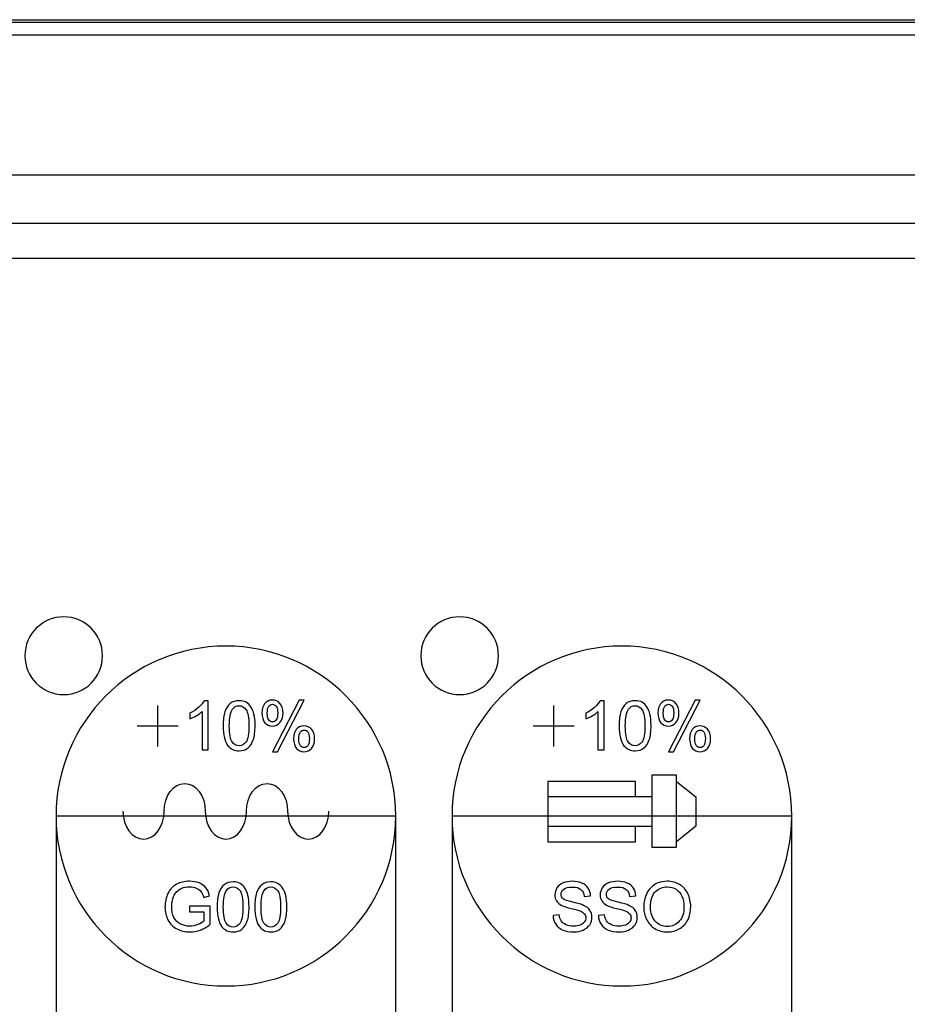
# Model space of a CAD drawing. Header units: millimetres. Extents: x 7099 to 9560, y -2357 to -1635.
# Tile 38 of 85: x 7365 to 7411, y -2000 to -1949. Entities that reach past the tile are written whole.
import ezdxf

# ---------------------------------------------------------------- set-up
doc = ezdxf.new("R2010")
doc.units = ezdxf.units.MM
doc.header["$LTSCALE"] = 3

msp = doc.modelspace()

# ---------------------------------------------------------------- linework, layer by layer
at = {"linetype": 'Continuous', "lineweight": 30}
for p, q in [((7162.732, -1949.221), (7558.732, -1949.221)), ((7550.732, -1957.221), (7363.725, -1957.221)), ((7547.018, -1959.721), (7174.446, -1959.721)), ((7545.231, -1961.508), (7176.234, -1961.508))]:
    msp.add_line(p, q, dxfattribs=at)
at = {"linetype": 'Continuous', "lineweight": 30, "flags": 128}
msp.add_lwpolyline([(7557.942, -1950.025), (7557.942, -1950.025), (7555.942, -1950.025), (7547.942, -1950.025), (7515.942, -1950.023), (7387.942, -1950.019), (7163.522, -1950.025), (7163.522, -1950.025)], dxfattribs=at)
at = {"linetype": 'Continuous', "lineweight": 30}
for points, knots in [([(7162.732, -1949.344), (7163.704, -1949.346), (7165.649, -1949.349), (7169.544, -1949.344), (7184.601, -1949.35), (7247.221, -1949.337), (7341.612, -1949.353), (7429.487, -1949.338), (7469.566, -1949.349), (7475.922, -1949.356), (7476.656, -1949.357)], [0, 0, 0, 0, 0.009291, 0.018605, 0.037219, 0.15318, 0.617023, 0.939231, 0.99298, 1, 1, 1, 1]), ([(7367.177, -1979.966), (7368.282, -1979.966), (7369.177, -1980.861), (7369.177, -1981.966), (7369.177, -1981.966), (7369.177, -1983.07), (7368.282, -1983.966), (7367.177, -1983.966), (7367.177, -1983.966), (7366.073, -1983.966), (7365.177, -1983.07), (7365.177, -1981.966), (7365.177, -1981.966), (7365.177, -1980.861), (7366.073, -1979.966), (7367.177, -1979.966)], [0, 0, 0, 0, 0.2, 0.2, 0.2, 0.2, 0.4, 0.4, 0.4, 0.4, 0.6, 0.6, 0.6, 0.6, 1, 1, 1, 1]), ([(7387.577, -1979.966), (7388.682, -1979.966), (7389.577, -1980.861), (7389.577, -1981.966), (7389.577, -1981.966), (7389.577, -1983.07), (7388.682, -1983.966), (7387.577, -1983.966), (7387.577, -1983.966), (7386.473, -1983.966), (7385.577, -1983.07), (7385.577, -1981.966), (7385.577, -1981.966), (7385.577, -1980.861), (7386.473, -1979.966), (7387.577, -1979.966)], [0, 0, 0, 0, 0.2, 0.2, 0.2, 0.2, 0.4, 0.4, 0.4, 0.4, 0.6, 0.6, 0.6, 0.6, 1, 1, 1, 1]), ([(7375.532, -1981.471), (7380.364, -1981.471), (7384.282, -1985.389), (7384.282, -1990.221), (7384.282, -1990.221), (7384.282, -1995.052), (7380.364, -1998.971), (7375.532, -1998.971), (7375.532, -1998.971), (7370.701, -1998.971), (7366.782, -1995.052), (7366.782, -1990.221), (7366.782, -1990.221), (7366.782, -1985.389), (7370.701, -1981.471), (7375.532, -1981.471)], [0, 0, 0, 0, 0.2, 0.2, 0.2, 0.2, 0.4, 0.4, 0.4, 0.4, 0.6, 0.6, 0.6, 0.6, 1, 1, 1, 1]), ([(7395.932, -1981.471), (7400.764, -1981.471), (7404.682, -1985.389), (7404.682, -1990.221), (7404.682, -1990.221), (7404.682, -1995.052), (7400.764, -1998.971), (7395.932, -1998.971), (7395.932, -1998.971), (7391.101, -1998.971), (7387.182, -1995.052), (7387.182, -1990.221), (7387.182, -1990.221), (7387.182, -1985.389), (7391.101, -1981.471), (7395.932, -1981.471)], [0, 0, 0, 0, 0.2, 0.2, 0.2, 0.2, 0.4, 0.4, 0.4, 0.4, 0.6, 0.6, 0.6, 0.6, 1, 1, 1, 1]), ([(7374.612, -1986.82), (7374.612, -1986.82), (7374.302, -1986.82), (7374.302, -1986.82), (7374.302, -1986.82), (7374.302, -1986.82), (7374.302, -1984.844), (7374.302, -1984.844), (7374.302, -1984.844), (7374.227, -1984.915), (7374.129, -1984.987), (7374.008, -1985.058), (7374.008, -1985.058), (7373.887, -1985.129), (7373.777, -1985.182), (7373.681, -1985.218), (7373.681, -1985.218), (7373.681, -1985.218), (7373.681, -1984.918), (7373.681, -1984.918), (7373.681, -1984.918), (7373.854, -1984.837), (7374.006, -1984.738), (7374.136, -1984.621), (7374.136, -1984.621), (7374.266, -1984.506), (7374.358, -1984.393), (7374.412, -1984.284), (7374.412, -1984.284), (7374.412, -1984.284), (7374.612, -1984.284), (7374.612, -1984.284), (7374.612, -1984.284), (7374.612, -1984.284), (7374.612, -1986.82), (7374.612, -1986.82)], [0, 0, 0, 0, 0.1, 0.1, 0.1, 0.1, 0.2, 0.2, 0.2, 0.2, 0.3, 0.3, 0.3, 0.3, 0.4, 0.4, 0.4, 0.4, 0.5, 0.5, 0.5, 0.5, 0.6, 0.6, 0.6, 0.6, 0.7, 0.7, 0.7, 0.7, 0.8, 0.8, 0.8, 0.8, 1, 1, 1, 1]), ([(7375.392, -1985.574), (7375.392, -1985.276), (7375.422, -1985.035), (7375.484, -1984.852), (7375.484, -1984.852), (7375.545, -1984.67), (7375.637, -1984.529), (7375.758, -1984.431), (7375.758, -1984.431), (7375.878, -1984.333), (7376.03, -1984.284), (7376.214, -1984.284), (7376.214, -1984.284), (7376.349, -1984.284), (7376.468, -1984.311), (7376.571, -1984.366), (7376.571, -1984.366), (7376.673, -1984.42), (7376.758, -1984.499), (7376.824, -1984.602), (7376.824, -1984.602), (7376.889, -1984.704), (7376.941, -1984.83), (7376.979, -1984.977), (7376.979, -1984.977), (7377.017, -1985.125), (7377.036, -1985.324), (7377.036, -1985.574), (7377.036, -1985.574), (7377.036, -1985.87), (7377.005, -1986.11), (7376.945, -1986.292), (7376.945, -1986.292), (7376.884, -1986.475), (7376.793, -1986.616), (7376.672, -1986.715), (7376.672, -1986.715), (7376.551, -1986.813), (7376.398, -1986.863), (7376.214, -1986.863), (7376.214, -1986.863), (7375.971, -1986.863), (7375.78, -1986.776), (7375.641, -1986.603), (7375.641, -1986.603), (7375.475, -1986.391), (7375.392, -1986.048), (7375.392, -1985.574)], [0, 0, 0, 0, 0.076923, 0.076923, 0.076923, 0.076923, 0.153846, 0.153846, 0.153846, 0.153846, 0.230769, 0.230769, 0.230769, 0.230769, 0.307692, 0.307692, 0.307692, 0.307692, 0.384615, 0.384615, 0.384615, 0.384615, 0.461538, 0.461538, 0.461538, 0.461538, 0.538462, 0.538462, 0.538462, 0.538462, 0.615385, 0.615385, 0.615385, 0.615385, 0.692308, 0.692308, 0.692308, 0.692308, 0.769231, 0.769231, 0.769231, 0.769231, 0.846154, 0.846154, 0.846154, 0.846154, 1, 1, 1, 1]), ([(7375.709, -1985.575), (7375.709, -1985.991), (7375.758, -1986.267), (7375.855, -1986.403), (7375.855, -1986.403), (7375.952, -1986.54), (7376.072, -1986.609), (7376.214, -1986.609), (7376.214, -1986.609), (7376.356, -1986.609), (7376.476, -1986.54), (7376.573, -1986.403), (7376.573, -1986.403), (7376.67, -1986.265), (7376.718, -1985.99), (7376.718, -1985.575), (7376.718, -1985.575), (7376.718, -1985.159), (7376.67, -1984.883), (7376.573, -1984.747), (7376.573, -1984.747), (7376.477, -1984.61), (7376.356, -1984.541), (7376.21, -1984.541), (7376.21, -1984.541), (7376.068, -1984.541), (7375.954, -1984.602), (7375.869, -1984.723), (7375.869, -1984.723), (7375.762, -1984.876), (7375.709, -1985.161), (7375.709, -1985.575)], [0, 0, 0, 0, 0.111111, 0.111111, 0.111111, 0.111111, 0.222222, 0.222222, 0.222222, 0.222222, 0.333333, 0.333333, 0.333333, 0.333333, 0.444444, 0.444444, 0.444444, 0.444444, 0.555556, 0.555556, 0.555556, 0.555556, 0.666667, 0.666667, 0.666667, 0.666667, 0.777778, 0.777778, 0.777778, 0.777778, 1, 1, 1, 1]), ([(7377.392, -1984.901), (7377.392, -1984.721), (7377.437, -1984.567), (7377.529, -1984.442), (7377.529, -1984.442), (7377.62, -1984.315), (7377.751, -1984.252), (7377.924, -1984.252), (7377.924, -1984.252), (7378.083, -1984.252), (7378.215, -1984.309), (7378.319, -1984.422), (7378.319, -1984.422), (7378.423, -1984.534), (7378.475, -1984.701), (7378.475, -1984.92), (7378.475, -1984.92), (7378.475, -1985.133), (7378.422, -1985.298), (7378.317, -1985.413), (7378.317, -1985.413), (7378.212, -1985.528), (7378.082, -1985.586), (7377.928, -1985.586), (7377.928, -1985.586), (7377.774, -1985.586), (7377.647, -1985.529), (7377.545, -1985.415), (7377.545, -1985.415), (7377.443, -1985.302), (7377.392, -1985.13), (7377.392, -1984.901)], [0, 0, 0, 0, 0.111111, 0.111111, 0.111111, 0.111111, 0.222222, 0.222222, 0.222222, 0.222222, 0.333333, 0.333333, 0.333333, 0.333333, 0.444444, 0.444444, 0.444444, 0.444444, 0.555556, 0.555556, 0.555556, 0.555556, 0.666667, 0.666667, 0.666667, 0.666667, 0.777778, 0.777778, 0.777778, 0.777778, 1, 1, 1, 1]), ([(7377.933, -1984.467), (7377.856, -1984.467), (7377.792, -1984.5), (7377.741, -1984.567), (7377.741, -1984.567), (7377.69, -1984.633), (7377.664, -1984.755), (7377.664, -1984.932), (7377.664, -1984.932), (7377.664, -1985.093), (7377.69, -1985.206), (7377.741, -1985.272), (7377.741, -1985.272), (7377.793, -1985.338), (7377.857, -1985.37), (7377.933, -1985.37), (7377.933, -1985.37), (7378.011, -1985.37), (7378.076, -1985.338), (7378.127, -1985.271), (7378.127, -1985.271), (7378.178, -1985.205), (7378.204, -1985.084), (7378.204, -1984.908), (7378.204, -1984.908), (7378.204, -1984.745), (7378.178, -1984.631), (7378.126, -1984.566), (7378.126, -1984.566), (7378.074, -1984.5), (7378.01, -1984.467), (7377.933, -1984.467)], [0, 0, 0, 0, 0.111111, 0.111111, 0.111111, 0.111111, 0.222222, 0.222222, 0.222222, 0.222222, 0.333333, 0.333333, 0.333333, 0.333333, 0.444444, 0.444444, 0.444444, 0.444444, 0.555556, 0.555556, 0.555556, 0.555556, 0.666667, 0.666667, 0.666667, 0.666667, 0.777778, 0.777778, 0.777778, 0.777778, 1, 1, 1, 1]), ([(7377.935, -1986.912), (7377.935, -1986.912), (7379.312, -1984.252), (7379.312, -1984.252), (7379.312, -1984.252), (7379.312, -1984.252), (7379.565, -1984.252), (7379.565, -1984.252), (7379.565, -1984.252), (7379.565, -1984.252), (7378.191, -1986.912), (7378.191, -1986.912), (7378.191, -1986.912), (7378.191, -1986.912), (7377.935, -1986.912), (7377.935, -1986.912)], [0, 0, 0, 0, 0.2, 0.2, 0.2, 0.2, 0.4, 0.4, 0.4, 0.4, 0.6, 0.6, 0.6, 0.6, 1, 1, 1, 1]), ([(7395.012, -1986.82), (7395.012, -1986.82), (7394.702, -1986.82), (7394.702, -1986.82), (7394.702, -1986.82), (7394.702, -1986.82), (7394.702, -1984.844), (7394.702, -1984.844), (7394.702, -1984.844), (7394.627, -1984.915), (7394.529, -1984.987), (7394.408, -1985.058), (7394.408, -1985.058), (7394.287, -1985.129), (7394.177, -1985.182), (7394.081, -1985.218), (7394.081, -1985.218), (7394.081, -1985.218), (7394.081, -1984.918), (7394.081, -1984.918), (7394.081, -1984.918), (7394.254, -1984.837), (7394.406, -1984.738), (7394.536, -1984.621), (7394.536, -1984.621), (7394.666, -1984.506), (7394.758, -1984.393), (7394.812, -1984.284), (7394.812, -1984.284), (7394.812, -1984.284), (7395.012, -1984.284), (7395.012, -1984.284), (7395.012, -1984.284), (7395.012, -1984.284), (7395.012, -1986.82), (7395.012, -1986.82)], [0, 0, 0, 0, 0.1, 0.1, 0.1, 0.1, 0.2, 0.2, 0.2, 0.2, 0.3, 0.3, 0.3, 0.3, 0.4, 0.4, 0.4, 0.4, 0.5, 0.5, 0.5, 0.5, 0.6, 0.6, 0.6, 0.6, 0.7, 0.7, 0.7, 0.7, 0.8, 0.8, 0.8, 0.8, 1, 1, 1, 1]), ([(7395.792, -1985.574), (7395.792, -1985.276), (7395.822, -1985.035), (7395.884, -1984.852), (7395.884, -1984.852), (7395.945, -1984.67), (7396.037, -1984.529), (7396.158, -1984.431), (7396.158, -1984.431), (7396.278, -1984.333), (7396.43, -1984.284), (7396.614, -1984.284), (7396.614, -1984.284), (7396.749, -1984.284), (7396.868, -1984.311), (7396.971, -1984.366), (7396.971, -1984.366), (7397.073, -1984.42), (7397.158, -1984.499), (7397.224, -1984.602), (7397.224, -1984.602), (7397.289, -1984.704), (7397.341, -1984.83), (7397.379, -1984.977), (7397.379, -1984.977), (7397.417, -1985.125), (7397.436, -1985.324), (7397.436, -1985.574), (7397.436, -1985.574), (7397.436, -1985.87), (7397.405, -1986.11), (7397.345, -1986.292), (7397.345, -1986.292), (7397.284, -1986.475), (7397.193, -1986.616), (7397.072, -1986.715), (7397.072, -1986.715), (7396.951, -1986.813), (7396.798, -1986.863), (7396.614, -1986.863), (7396.614, -1986.863), (7396.371, -1986.863), (7396.18, -1986.776), (7396.041, -1986.603), (7396.041, -1986.603), (7395.875, -1986.391), (7395.792, -1986.048), (7395.792, -1985.574)], [0, 0, 0, 0, 0.076923, 0.076923, 0.076923, 0.076923, 0.153846, 0.153846, 0.153846, 0.153846, 0.230769, 0.230769, 0.230769, 0.230769, 0.307692, 0.307692, 0.307692, 0.307692, 0.384615, 0.384615, 0.384615, 0.384615, 0.461538, 0.461538, 0.461538, 0.461538, 0.538462, 0.538462, 0.538462, 0.538462, 0.615385, 0.615385, 0.615385, 0.615385, 0.692308, 0.692308, 0.692308, 0.692308, 0.769231, 0.769231, 0.769231, 0.769231, 0.846154, 0.846154, 0.846154, 0.846154, 1, 1, 1, 1]), ([(7396.109, -1985.575), (7396.109, -1985.991), (7396.158, -1986.267), (7396.255, -1986.403), (7396.255, -1986.403), (7396.352, -1986.54), (7396.472, -1986.609), (7396.614, -1986.609), (7396.614, -1986.609), (7396.756, -1986.609), (7396.876, -1986.54), (7396.973, -1986.403), (7396.973, -1986.403), (7397.07, -1986.265), (7397.118, -1985.99), (7397.118, -1985.575), (7397.118, -1985.575), (7397.118, -1985.159), (7397.07, -1984.883), (7396.973, -1984.747), (7396.973, -1984.747), (7396.877, -1984.61), (7396.756, -1984.541), (7396.61, -1984.541), (7396.61, -1984.541), (7396.468, -1984.541), (7396.354, -1984.602), (7396.269, -1984.723), (7396.269, -1984.723), (7396.162, -1984.876), (7396.109, -1985.161), (7396.109, -1985.575)], [0, 0, 0, 0, 0.111111, 0.111111, 0.111111, 0.111111, 0.222222, 0.222222, 0.222222, 0.222222, 0.333333, 0.333333, 0.333333, 0.333333, 0.444444, 0.444444, 0.444444, 0.444444, 0.555556, 0.555556, 0.555556, 0.555556, 0.666667, 0.666667, 0.666667, 0.666667, 0.777778, 0.777778, 0.777778, 0.777778, 1, 1, 1, 1]), ([(7397.792, -1984.901), (7397.792, -1984.721), (7397.837, -1984.567), (7397.929, -1984.442), (7397.929, -1984.442), (7398.02, -1984.315), (7398.151, -1984.252), (7398.324, -1984.252), (7398.324, -1984.252), (7398.483, -1984.252), (7398.615, -1984.309), (7398.719, -1984.422), (7398.719, -1984.422), (7398.823, -1984.534), (7398.875, -1984.701), (7398.875, -1984.92), (7398.875, -1984.92), (7398.875, -1985.133), (7398.822, -1985.298), (7398.717, -1985.413), (7398.717, -1985.413), (7398.612, -1985.528), (7398.482, -1985.586), (7398.328, -1985.586), (7398.328, -1985.586), (7398.174, -1985.586), (7398.047, -1985.529), (7397.945, -1985.415), (7397.945, -1985.415), (7397.843, -1985.302), (7397.792, -1985.13), (7397.792, -1984.901)], [0, 0, 0, 0, 0.111111, 0.111111, 0.111111, 0.111111, 0.222222, 0.222222, 0.222222, 0.222222, 0.333333, 0.333333, 0.333333, 0.333333, 0.444444, 0.444444, 0.444444, 0.444444, 0.555556, 0.555556, 0.555556, 0.555556, 0.666667, 0.666667, 0.666667, 0.666667, 0.777778, 0.777778, 0.777778, 0.777778, 1, 1, 1, 1]), ([(7398.333, -1984.467), (7398.256, -1984.467), (7398.192, -1984.5), (7398.141, -1984.567), (7398.141, -1984.567), (7398.09, -1984.633), (7398.064, -1984.755), (7398.064, -1984.932), (7398.064, -1984.932), (7398.064, -1985.093), (7398.09, -1985.206), (7398.141, -1985.272), (7398.141, -1985.272), (7398.193, -1985.338), (7398.257, -1985.37), (7398.333, -1985.37), (7398.333, -1985.37), (7398.411, -1985.37), (7398.476, -1985.338), (7398.527, -1985.271), (7398.527, -1985.271), (7398.578, -1985.205), (7398.604, -1985.084), (7398.604, -1984.908), (7398.604, -1984.908), (7398.604, -1984.745), (7398.578, -1984.631), (7398.526, -1984.566), (7398.526, -1984.566), (7398.474, -1984.5), (7398.41, -1984.467), (7398.333, -1984.467)], [0, 0, 0, 0, 0.111111, 0.111111, 0.111111, 0.111111, 0.222222, 0.222222, 0.222222, 0.222222, 0.333333, 0.333333, 0.333333, 0.333333, 0.444444, 0.444444, 0.444444, 0.444444, 0.555556, 0.555556, 0.555556, 0.555556, 0.666667, 0.666667, 0.666667, 0.666667, 0.777778, 0.777778, 0.777778, 0.777778, 1, 1, 1, 1]), ([(7398.335, -1986.912), (7398.335, -1986.912), (7399.712, -1984.252), (7399.712, -1984.252), (7399.712, -1984.252), (7399.712, -1984.252), (7399.965, -1984.252), (7399.965, -1984.252), (7399.965, -1984.252), (7399.965, -1984.252), (7398.591, -1986.912), (7398.591, -1986.912), (7398.591, -1986.912), (7398.591, -1986.912), (7398.335, -1986.912), (7398.335, -1986.912)], [0, 0, 0, 0, 0.2, 0.2, 0.2, 0.2, 0.4, 0.4, 0.4, 0.4, 0.6, 0.6, 0.6, 0.6, 1, 1, 1, 1]), ([(7379.022, -1986.227), (7379.022, -1986.046), (7379.067, -1985.893), (7379.158, -1985.767), (7379.158, -1985.767), (7379.249, -1985.642), (7379.381, -1985.579), (7379.555, -1985.579), (7379.555, -1985.579), (7379.713, -1985.579), (7379.845, -1985.635), (7379.949, -1985.748), (7379.949, -1985.748), (7380.053, -1985.861), (7380.105, -1986.027), (7380.105, -1986.246), (7380.105, -1986.246), (7380.105, -1986.459), (7380.053, -1986.624), (7379.947, -1986.739), (7379.947, -1986.739), (7379.842, -1986.854), (7379.712, -1986.912), (7379.556, -1986.912), (7379.556, -1986.912), (7379.404, -1986.912), (7379.277, -1986.855), (7379.175, -1986.741), (7379.175, -1986.741), (7379.073, -1986.627), (7379.022, -1986.455), (7379.022, -1986.227)], [0, 0, 0, 0, 0.111111, 0.111111, 0.111111, 0.111111, 0.222222, 0.222222, 0.222222, 0.222222, 0.333333, 0.333333, 0.333333, 0.333333, 0.444444, 0.444444, 0.444444, 0.444444, 0.555556, 0.555556, 0.555556, 0.555556, 0.666667, 0.666667, 0.666667, 0.666667, 0.777778, 0.777778, 0.777778, 0.777778, 1, 1, 1, 1]), ([(7399.422, -1986.227), (7399.422, -1986.046), (7399.467, -1985.893), (7399.558, -1985.767), (7399.558, -1985.767), (7399.649, -1985.642), (7399.781, -1985.579), (7399.955, -1985.579), (7399.955, -1985.579), (7400.113, -1985.579), (7400.245, -1985.635), (7400.349, -1985.748), (7400.349, -1985.748), (7400.453, -1985.861), (7400.505, -1986.027), (7400.505, -1986.246), (7400.505, -1986.246), (7400.505, -1986.459), (7400.453, -1986.624), (7400.347, -1986.739), (7400.347, -1986.739), (7400.242, -1986.854), (7400.112, -1986.912), (7399.956, -1986.912), (7399.956, -1986.912), (7399.804, -1986.912), (7399.677, -1986.855), (7399.575, -1986.741), (7399.575, -1986.741), (7399.473, -1986.627), (7399.422, -1986.455), (7399.422, -1986.227)], [0, 0, 0, 0, 0.111111, 0.111111, 0.111111, 0.111111, 0.222222, 0.222222, 0.222222, 0.222222, 0.333333, 0.333333, 0.333333, 0.333333, 0.444444, 0.444444, 0.444444, 0.444444, 0.555556, 0.555556, 0.555556, 0.555556, 0.666667, 0.666667, 0.666667, 0.666667, 0.777778, 0.777778, 0.777778, 0.777778, 1, 1, 1, 1]), ([(7379.563, -1985.794), (7379.485, -1985.794), (7379.421, -1985.827), (7379.37, -1985.893), (7379.37, -1985.893), (7379.319, -1985.96), (7379.294, -1986.081), (7379.294, -1986.258), (7379.294, -1986.258), (7379.294, -1986.418), (7379.319, -1986.531), (7379.371, -1986.598), (7379.371, -1986.598), (7379.422, -1986.664), (7379.486, -1986.697), (7379.562, -1986.697), (7379.562, -1986.697), (7379.641, -1986.697), (7379.706, -1986.664), (7379.757, -1986.598), (7379.757, -1986.598), (7379.808, -1986.531), (7379.833, -1986.41), (7379.833, -1986.234), (7379.833, -1986.234), (7379.833, -1986.072), (7379.807, -1985.958), (7379.756, -1985.893), (7379.756, -1985.893), (7379.705, -1985.827), (7379.64, -1985.794), (7379.563, -1985.794)], [0, 0, 0, 0, 0.111111, 0.111111, 0.111111, 0.111111, 0.222222, 0.222222, 0.222222, 0.222222, 0.333333, 0.333333, 0.333333, 0.333333, 0.444444, 0.444444, 0.444444, 0.444444, 0.555556, 0.555556, 0.555556, 0.555556, 0.666667, 0.666667, 0.666667, 0.666667, 0.777778, 0.777778, 0.777778, 0.777778, 1, 1, 1, 1]), ([(7399.963, -1985.794), (7399.885, -1985.794), (7399.821, -1985.827), (7399.77, -1985.893), (7399.77, -1985.893), (7399.719, -1985.96), (7399.694, -1986.081), (7399.694, -1986.258), (7399.694, -1986.258), (7399.694, -1986.418), (7399.719, -1986.531), (7399.771, -1986.598), (7399.771, -1986.598), (7399.822, -1986.664), (7399.886, -1986.697), (7399.962, -1986.697), (7399.962, -1986.697), (7400.041, -1986.697), (7400.106, -1986.664), (7400.157, -1986.598), (7400.157, -1986.598), (7400.208, -1986.531), (7400.233, -1986.41), (7400.233, -1986.234), (7400.233, -1986.234), (7400.233, -1986.072), (7400.207, -1985.958), (7400.156, -1985.893), (7400.156, -1985.893), (7400.105, -1985.827), (7400.04, -1985.794), (7399.963, -1985.794)], [0, 0, 0, 0, 0.111111, 0.111111, 0.111111, 0.111111, 0.222222, 0.222222, 0.222222, 0.222222, 0.333333, 0.333333, 0.333333, 0.333333, 0.444444, 0.444444, 0.444444, 0.444444, 0.555556, 0.555556, 0.555556, 0.555556, 0.666667, 0.666667, 0.666667, 0.666667, 0.777778, 0.777778, 0.777778, 0.777778, 1, 1, 1, 1]), ([(7397.476, -1988.12), (7397.476, -1988.12), (7398.75, -1988.12), (7398.75, -1988.12), (7398.75, -1988.12), (7398.75, -1988.12), (7398.75, -1988.441), (7398.75, -1988.441), (7398.75, -1988.441), (7398.75, -1988.441), (7398.75, -1991.553), (7398.75, -1991.553), (7398.75, -1991.553), (7398.75, -1991.553), (7398.75, -1991.832), (7398.75, -1991.832), (7398.75, -1991.832), (7398.75, -1991.832), (7397.476, -1991.832), (7397.476, -1991.832), (7397.476, -1991.832), (7397.476, -1991.832), (7397.476, -1988.12), (7397.476, -1988.12)], [0, 0, 0, 0, 0.142857, 0.142857, 0.142857, 0.142857, 0.285714, 0.285714, 0.285714, 0.285714, 0.428571, 0.428571, 0.428571, 0.428571, 0.571429, 0.571429, 0.571429, 0.571429, 0.714286, 0.714286, 0.714286, 0.714286, 1, 1, 1, 1]), ([(7372.35, -1989.976), (7372.35, -1989.185), (7372.825, -1988.544), (7373.411, -1988.544), (7373.411, -1988.544), (7373.997, -1988.544), (7374.472, -1989.185), (7374.472, -1989.976)], [0, 0, 0, 0, 0.333333, 0.333333, 0.333333, 0.333333, 1, 1, 1, 1]), ([(7376.593, -1989.976), (7376.593, -1989.185), (7377.068, -1988.544), (7377.653, -1988.544), (7377.653, -1988.544), (7378.239, -1988.544), (7378.714, -1989.185), (7378.714, -1989.976)], [0, 0, 0, 0, 0.333333, 0.333333, 0.333333, 0.333333, 1, 1, 1, 1]), ([(7396.633, -1989.236), (7396.633, -1989.236), (7396.633, -1988.441), (7396.633, -1988.441), (7396.633, -1988.441), (7396.633, -1988.441), (7392.118, -1988.441), (7392.118, -1988.441), (7392.118, -1988.441), (7392.118, -1988.441), (7392.118, -1991.553), (7392.118, -1991.553), (7392.118, -1991.553), (7392.118, -1991.553), (7396.633, -1991.553), (7396.633, -1991.553), (7396.633, -1991.553), (7396.633, -1991.553), (7396.633, -1990.739), (7396.633, -1990.739)], [0, 0, 0, 0, 0.166667, 0.166667, 0.166667, 0.166667, 0.333333, 0.333333, 0.333333, 0.333333, 0.5, 0.5, 0.5, 0.5, 0.666667, 0.666667, 0.666667, 0.666667, 1, 1, 1, 1]), ([(7398.75, -1988.441), (7398.75, -1988.441), (7399.747, -1989.236), (7399.747, -1989.236), (7399.747, -1989.236), (7399.747, -1989.236), (7399.745, -1990.74), (7399.745, -1990.74), (7399.745, -1990.74), (7399.745, -1990.74), (7398.75, -1991.553), (7398.75, -1991.553)], [0, 0, 0, 0, 0.25, 0.25, 0.25, 0.25, 0.5, 0.5, 0.5, 0.5, 1, 1, 1, 1]), ([(7397.476, -1989.236), (7397.476, -1989.236), (7392.118, -1989.236), (7392.118, -1989.236), (7392.118, -1989.236), (7392.118, -1989.236), (7392.118, -1990.74), (7392.118, -1990.74), (7392.118, -1990.74), (7392.118, -1990.74), (7397.476, -1990.739), (7397.476, -1990.739)], [0, 0, 0, 0, 0.25, 0.25, 0.25, 0.25, 0.5, 0.5, 0.5, 0.5, 1, 1, 1, 1]), ([(7366.782, -1990.221), (7366.782, -1990.221), (7384.282, -1990.221), (7384.282, -1990.221), (7384.282, -1990.221), (7384.282, -1990.221), (7384.282, -2010.541), (7384.282, -2010.541), (7384.282, -2010.541), (7384.282, -2010.541), (7366.782, -2010.541), (7366.782, -2010.541), (7366.782, -2010.541), (7366.782, -2010.541), (7366.782, -1990.221), (7366.782, -1990.221)], [0, 0, 0, 0, 0.2, 0.2, 0.2, 0.2, 0.4, 0.4, 0.4, 0.4, 0.6, 0.6, 0.6, 0.6, 1, 1, 1, 1]), ([(7370.229, -1989.976), (7370.229, -1990.766), (7370.704, -1991.408), (7371.29, -1991.408), (7371.29, -1991.408), (7371.875, -1991.408), (7372.35, -1990.766), (7372.35, -1989.976)], [0, 0, 0, 0, 0.333333, 0.333333, 0.333333, 0.333333, 1, 1, 1, 1]), ([(7374.472, -1989.976), (7374.472, -1990.766), (7374.946, -1991.408), (7375.532, -1991.408), (7375.532, -1991.408), (7376.118, -1991.408), (7376.593, -1990.766), (7376.593, -1989.976)], [0, 0, 0, 0, 0.333333, 0.333333, 0.333333, 0.333333, 1, 1, 1, 1]), ([(7378.714, -1989.976), (7378.714, -1990.766), (7379.189, -1991.408), (7379.775, -1991.408), (7379.775, -1991.408), (7380.36, -1991.408), (7380.835, -1990.766), (7380.835, -1989.976)], [0, 0, 0, 0, 0.333333, 0.333333, 0.333333, 0.333333, 1, 1, 1, 1]), ([(7387.182, -1990.221), (7387.182, -1990.221), (7404.682, -1990.221), (7404.682, -1990.221), (7404.682, -1990.221), (7404.682, -1990.221), (7404.682, -2010.541), (7404.682, -2010.541), (7404.682, -2010.541), (7404.682, -2010.541), (7387.182, -2010.541), (7387.182, -2010.541), (7387.182, -2010.541), (7387.182, -2010.541), (7387.182, -1990.221), (7387.182, -1990.221)], [0, 0, 0, 0, 0.2, 0.2, 0.2, 0.2, 0.4, 0.4, 0.4, 0.4, 0.6, 0.6, 0.6, 0.6, 1, 1, 1, 1]), ([(7373.661, -1995.156), (7373.661, -1995.156), (7373.661, -1994.859), (7373.661, -1994.859), (7373.661, -1994.859), (7373.661, -1994.859), (7374.73, -1994.859), (7374.73, -1994.859), (7374.73, -1994.859), (7374.73, -1994.859), (7374.73, -1995.795), (7374.73, -1995.795), (7374.73, -1995.795), (7374.566, -1995.926), (7374.397, -1996.025), (7374.222, -1996.091), (7374.222, -1996.091), (7374.048, -1996.156), (7373.868, -1996.189), (7373.685, -1996.189), (7373.685, -1996.189), (7373.437, -1996.189), (7373.211, -1996.136), (7373.009, -1996.03), (7373.009, -1996.03), (7372.806, -1995.924), (7372.653, -1995.77), (7372.55, -1995.57), (7372.55, -1995.57), (7372.447, -1995.369), (7372.395, -1995.144), (7372.395, -1994.896), (7372.395, -1994.896), (7372.395, -1994.651), (7372.446, -1994.421), (7372.549, -1994.208), (7372.549, -1994.208), (7372.652, -1993.995), (7372.799, -1993.837), (7372.992, -1993.734), (7372.992, -1993.734), (7373.185, -1993.631), (7373.407, -1993.579), (7373.659, -1993.579), (7373.659, -1993.579), (7373.841, -1993.579), (7374.006, -1993.608), (7374.154, -1993.668), (7374.154, -1993.668), (7374.302, -1993.727), (7374.417, -1993.809), (7374.501, -1993.915), (7374.501, -1993.915), (7374.585, -1994.02), (7374.648, -1994.159), (7374.692, -1994.328), (7374.692, -1994.328), (7374.692, -1994.328), (7374.39, -1994.411), (7374.39, -1994.411), (7374.39, -1994.411), (7374.352, -1994.283), (7374.305, -1994.181), (7374.249, -1994.107), (7374.249, -1994.107), (7374.193, -1994.034), (7374.113, -1993.975), (7374.008, -1993.931), (7374.008, -1993.931), (7373.904, -1993.887), (7373.788, -1993.865), (7373.661, -1993.865), (7373.661, -1993.865), (7373.508, -1993.865), (7373.377, -1993.888), (7373.265, -1993.934), (7373.265, -1993.934), (7373.154, -1993.981), (7373.064, -1994.042), (7372.996, -1994.119), (7372.996, -1994.119), (7372.928, -1994.194), (7372.875, -1994.278), (7372.837, -1994.368), (7372.837, -1994.368), (7372.773, -1994.525), (7372.741, -1994.695), (7372.741, -1994.878), (7372.741, -1994.878), (7372.741, -1995.103), (7372.779, -1995.292), (7372.856, -1995.444), (7372.856, -1995.444), (7372.934, -1995.596), (7373.047, -1995.709), (7373.194, -1995.782), (7373.194, -1995.782), (7373.343, -1995.856), (7373.5, -1995.893), (7373.666, -1995.893), (7373.666, -1995.893), (7373.811, -1995.893), (7373.952, -1995.865), (7374.089, -1995.809), (7374.089, -1995.809), (7374.227, -1995.752), (7374.331, -1995.693), (7374.402, -1995.629), (7374.402, -1995.629), (7374.402, -1995.629), (7374.402, -1995.156), (7374.402, -1995.156), (7374.402, -1995.156), (7374.402, -1995.156), (7373.661, -1995.156), (7373.661, -1995.156)], [0, 0, 0, 0, 0.033333, 0.033333, 0.033333, 0.033333, 0.066667, 0.066667, 0.066667, 0.066667, 0.1, 0.1, 0.1, 0.1, 0.133333, 0.133333, 0.133333, 0.133333, 0.166667, 0.166667, 0.166667, 0.166667, 0.2, 0.2, 0.2, 0.2, 0.233333, 0.233333, 0.233333, 0.233333, 0.266667, 0.266667, 0.266667, 0.266667, 0.3, 0.3, 0.3, 0.3, 0.333333, 0.333333, 0.333333, 0.333333, 0.366667, 0.366667, 0.366667, 0.366667, 0.4, 0.4, 0.4, 0.4, 0.433333, 0.433333, 0.433333, 0.433333, 0.466667, 0.466667, 0.466667, 0.466667, 0.5, 0.5, 0.5, 0.5, 0.533333, 0.533333, 0.533333, 0.533333, 0.566667, 0.566667, 0.566667, 0.566667, 0.6, 0.6, 0.6, 0.6, 0.633333, 0.633333, 0.633333, 0.633333, 0.666667, 0.666667, 0.666667, 0.666667, 0.7, 0.7, 0.7, 0.7, 0.733333, 0.733333, 0.733333, 0.733333, 0.766667, 0.766667, 0.766667, 0.766667, 0.8, 0.8, 0.8, 0.8, 0.833333, 0.833333, 0.833333, 0.833333, 0.866667, 0.866667, 0.866667, 0.866667, 0.9, 0.9, 0.9, 0.9, 0.933333, 0.933333, 0.933333, 0.933333, 1, 1, 1, 1]), ([(7375.082, -1994.9), (7375.082, -1994.602), (7375.112, -1994.361), (7375.174, -1994.179), (7375.174, -1994.179), (7375.235, -1993.996), (7375.326, -1993.856), (7375.448, -1993.758), (7375.448, -1993.758), (7375.568, -1993.659), (7375.72, -1993.611), (7375.904, -1993.611), (7375.904, -1993.611), (7376.039, -1993.611), (7376.158, -1993.638), (7376.261, -1993.692), (7376.261, -1993.692), (7376.363, -1993.747), (7376.448, -1993.826), (7376.513, -1993.929), (7376.513, -1993.929), (7376.579, -1994.031), (7376.631, -1994.156), (7376.669, -1994.304), (7376.669, -1994.304), (7376.707, -1994.451), (7376.726, -1994.651), (7376.726, -1994.9), (7376.726, -1994.9), (7376.726, -1995.197), (7376.695, -1995.437), (7376.635, -1995.619), (7376.635, -1995.619), (7376.574, -1995.802), (7376.483, -1995.942), (7376.362, -1996.041), (7376.362, -1996.041), (7376.241, -1996.14), (7376.088, -1996.189), (7375.904, -1996.189), (7375.904, -1996.189), (7375.661, -1996.189), (7375.47, -1996.103), (7375.331, -1995.929), (7375.331, -1995.929), (7375.165, -1995.718), (7375.082, -1995.375), (7375.082, -1994.9)], [0, 0, 0, 0, 0.076923, 0.076923, 0.076923, 0.076923, 0.153846, 0.153846, 0.153846, 0.153846, 0.230769, 0.230769, 0.230769, 0.230769, 0.307692, 0.307692, 0.307692, 0.307692, 0.384615, 0.384615, 0.384615, 0.384615, 0.461538, 0.461538, 0.461538, 0.461538, 0.538462, 0.538462, 0.538462, 0.538462, 0.615385, 0.615385, 0.615385, 0.615385, 0.692308, 0.692308, 0.692308, 0.692308, 0.769231, 0.769231, 0.769231, 0.769231, 0.846154, 0.846154, 0.846154, 0.846154, 1, 1, 1, 1]), ([(7377.026, -1994.9), (7377.026, -1994.602), (7377.056, -1994.361), (7377.117, -1994.179), (7377.117, -1994.179), (7377.179, -1993.996), (7377.27, -1993.856), (7377.391, -1993.758), (7377.391, -1993.758), (7377.512, -1993.659), (7377.664, -1993.611), (7377.848, -1993.611), (7377.848, -1993.611), (7377.983, -1993.611), (7378.102, -1993.638), (7378.204, -1993.692), (7378.204, -1993.692), (7378.307, -1993.747), (7378.391, -1993.826), (7378.457, -1993.929), (7378.457, -1993.929), (7378.523, -1994.031), (7378.575, -1994.156), (7378.612, -1994.304), (7378.612, -1994.304), (7378.651, -1994.451), (7378.67, -1994.651), (7378.67, -1994.9), (7378.67, -1994.9), (7378.67, -1995.197), (7378.639, -1995.437), (7378.578, -1995.619), (7378.578, -1995.619), (7378.518, -1995.802), (7378.427, -1995.942), (7378.306, -1996.041), (7378.306, -1996.041), (7378.185, -1996.14), (7378.032, -1996.189), (7377.848, -1996.189), (7377.848, -1996.189), (7377.605, -1996.189), (7377.414, -1996.103), (7377.275, -1995.929), (7377.275, -1995.929), (7377.109, -1995.718), (7377.026, -1995.375), (7377.026, -1994.9)], [0, 0, 0, 0, 0.076923, 0.076923, 0.076923, 0.076923, 0.153846, 0.153846, 0.153846, 0.153846, 0.230769, 0.230769, 0.230769, 0.230769, 0.307692, 0.307692, 0.307692, 0.307692, 0.384615, 0.384615, 0.384615, 0.384615, 0.461538, 0.461538, 0.461538, 0.461538, 0.538462, 0.538462, 0.538462, 0.538462, 0.615385, 0.615385, 0.615385, 0.615385, 0.692308, 0.692308, 0.692308, 0.692308, 0.769231, 0.769231, 0.769231, 0.769231, 0.846154, 0.846154, 0.846154, 0.846154, 1, 1, 1, 1]), ([(7392.386, -1995.336), (7392.386, -1995.336), (7392.7, -1995.307), (7392.7, -1995.307), (7392.7, -1995.307), (7392.714, -1995.434), (7392.749, -1995.538), (7392.804, -1995.62), (7392.804, -1995.62), (7392.858, -1995.701), (7392.943, -1995.767), (7393.058, -1995.818), (7393.058, -1995.818), (7393.172, -1995.868), (7393.302, -1995.893), (7393.445, -1995.893), (7393.445, -1995.893), (7393.573, -1995.893), (7393.685, -1995.874), (7393.783, -1995.836), (7393.783, -1995.836), (7393.88, -1995.798), (7393.953, -1995.745), (7394, -1995.679), (7394, -1995.679), (7394.048, -1995.613), (7394.072, -1995.54), (7394.072, -1995.463), (7394.072, -1995.463), (7394.072, -1995.384), (7394.049, -1995.315), (7394.003, -1995.256), (7394.003, -1995.256), (7393.957, -1995.197), (7393.881, -1995.147), (7393.776, -1995.107), (7393.776, -1995.107), (7393.708, -1995.081), (7393.558, -1995.04), (7393.326, -1994.984), (7393.326, -1994.984), (7393.094, -1994.928), (7392.931, -1994.876), (7392.838, -1994.826), (7392.838, -1994.826), (7392.718, -1994.763), (7392.628, -1994.684), (7392.57, -1994.591), (7392.57, -1994.591), (7392.51, -1994.497), (7392.481, -1994.392), (7392.481, -1994.276), (7392.481, -1994.276), (7392.481, -1994.148), (7392.517, -1994.029), (7392.59, -1993.918), (7392.59, -1993.918), (7392.662, -1993.807), (7392.767, -1993.723), (7392.907, -1993.665), (7392.907, -1993.665), (7393.045, -1993.608), (7393.2, -1993.579), (7393.37, -1993.579), (7393.37, -1993.579), (7393.557, -1993.579), (7393.722, -1993.609), (7393.865, -1993.669), (7393.865, -1993.669), (7394.008, -1993.729), (7394.118, -1993.818), (7394.195, -1993.936), (7394.195, -1993.936), (7394.272, -1994.053), (7394.313, -1994.186), (7394.319, -1994.334), (7394.319, -1994.334), (7394.319, -1994.334), (7393.998, -1994.358), (7393.998, -1994.358), (7393.998, -1994.358), (7393.981, -1994.199), (7393.923, -1994.079), (7393.823, -1993.997), (7393.823, -1993.997), (7393.724, -1993.916), (7393.577, -1993.875), (7393.383, -1993.875), (7393.383, -1993.875), (7393.181, -1993.875), (7393.033, -1993.912), (7392.941, -1993.986), (7392.941, -1993.986), (7392.848, -1994.06), (7392.802, -1994.15), (7392.802, -1994.254), (7392.802, -1994.254), (7392.802, -1994.345), (7392.835, -1994.42), (7392.9, -1994.478), (7392.9, -1994.478), (7392.965, -1994.537), (7393.132, -1994.597), (7393.404, -1994.658), (7393.404, -1994.658), (7393.676, -1994.72), (7393.862, -1994.773), (7393.963, -1994.819), (7393.963, -1994.819), (7394.109, -1994.887), (7394.218, -1994.972), (7394.288, -1995.076), (7394.288, -1995.076), (7394.358, -1995.18), (7394.393, -1995.299), (7394.393, -1995.434), (7394.393, -1995.434), (7394.393, -1995.569), (7394.355, -1995.695), (7394.278, -1995.814), (7394.278, -1995.814), (7394.201, -1995.932), (7394.091, -1996.025), (7393.947, -1996.091), (7393.947, -1996.091), (7393.803, -1996.156), (7393.641, -1996.189), (7393.46, -1996.189), (7393.46, -1996.189), (7393.232, -1996.189), (7393.041, -1996.156), (7392.887, -1996.089), (7392.887, -1996.089), (7392.733, -1996.023), (7392.612, -1995.923), (7392.524, -1995.789), (7392.524, -1995.789), (7392.436, -1995.655), (7392.39, -1995.504), (7392.386, -1995.336)], [0, 0, 0, 0, 0.027778, 0.027778, 0.027778, 0.027778, 0.055556, 0.055556, 0.055556, 0.055556, 0.083333, 0.083333, 0.083333, 0.083333, 0.111111, 0.111111, 0.111111, 0.111111, 0.138889, 0.138889, 0.138889, 0.138889, 0.166667, 0.166667, 0.166667, 0.166667, 0.194444, 0.194444, 0.194444, 0.194444, 0.222222, 0.222222, 0.222222, 0.222222, 0.25, 0.25, 0.25, 0.25, 0.277778, 0.277778, 0.277778, 0.277778, 0.305556, 0.305556, 0.305556, 0.305556, 0.333333, 0.333333, 0.333333, 0.333333, 0.361111, 0.361111, 0.361111, 0.361111, 0.388889, 0.388889, 0.388889, 0.388889, 0.416667, 0.416667, 0.416667, 0.416667, 0.444444, 0.444444, 0.444444, 0.444444, 0.472222, 0.472222, 0.472222, 0.472222, 0.5, 0.5, 0.5, 0.5, 0.527778, 0.527778, 0.527778, 0.527778, 0.555556, 0.555556, 0.555556, 0.555556, 0.583333, 0.583333, 0.583333, 0.583333, 0.611111, 0.611111, 0.611111, 0.611111, 0.638889, 0.638889, 0.638889, 0.638889, 0.666667, 0.666667, 0.666667, 0.666667, 0.694444, 0.694444, 0.694444, 0.694444, 0.722222, 0.722222, 0.722222, 0.722222, 0.75, 0.75, 0.75, 0.75, 0.777778, 0.777778, 0.777778, 0.777778, 0.805556, 0.805556, 0.805556, 0.805556, 0.833333, 0.833333, 0.833333, 0.833333, 0.861111, 0.861111, 0.861111, 0.861111, 0.888889, 0.888889, 0.888889, 0.888889, 0.916667, 0.916667, 0.916667, 0.916667, 0.944444, 0.944444, 0.944444, 0.944444, 1, 1, 1, 1]), ([(7394.72, -1995.336), (7394.72, -1995.336), (7395.034, -1995.307), (7395.034, -1995.307), (7395.034, -1995.307), (7395.049, -1995.434), (7395.084, -1995.538), (7395.138, -1995.62), (7395.138, -1995.62), (7395.193, -1995.701), (7395.278, -1995.767), (7395.392, -1995.818), (7395.392, -1995.818), (7395.507, -1995.868), (7395.636, -1995.893), (7395.78, -1995.893), (7395.78, -1995.893), (7395.907, -1995.893), (7396.02, -1995.874), (7396.117, -1995.836), (7396.117, -1995.836), (7396.215, -1995.798), (7396.287, -1995.745), (7396.335, -1995.679), (7396.335, -1995.679), (7396.383, -1995.613), (7396.407, -1995.54), (7396.407, -1995.463), (7396.407, -1995.463), (7396.407, -1995.384), (7396.384, -1995.315), (7396.338, -1995.256), (7396.338, -1995.256), (7396.292, -1995.197), (7396.216, -1995.147), (7396.11, -1995.107), (7396.11, -1995.107), (7396.043, -1995.081), (7395.893, -1995.04), (7395.661, -1994.984), (7395.661, -1994.984), (7395.428, -1994.928), (7395.266, -1994.876), (7395.173, -1994.826), (7395.173, -1994.826), (7395.053, -1994.763), (7394.963, -1994.684), (7394.904, -1994.591), (7394.904, -1994.591), (7394.845, -1994.497), (7394.816, -1994.392), (7394.816, -1994.276), (7394.816, -1994.276), (7394.816, -1994.148), (7394.852, -1994.029), (7394.924, -1993.918), (7394.924, -1993.918), (7394.997, -1993.807), (7395.102, -1993.723), (7395.241, -1993.665), (7395.241, -1993.665), (7395.38, -1993.608), (7395.535, -1993.579), (7395.705, -1993.579), (7395.705, -1993.579), (7395.892, -1993.579), (7396.057, -1993.609), (7396.2, -1993.669), (7396.2, -1993.669), (7396.343, -1993.729), (7396.453, -1993.818), (7396.53, -1993.936), (7396.53, -1993.936), (7396.607, -1994.053), (7396.648, -1994.186), (7396.654, -1994.334), (7396.654, -1994.334), (7396.654, -1994.334), (7396.333, -1994.358), (7396.333, -1994.358), (7396.333, -1994.358), (7396.316, -1994.199), (7396.257, -1994.079), (7396.158, -1993.997), (7396.158, -1993.997), (7396.059, -1993.916), (7395.912, -1993.875), (7395.718, -1993.875), (7395.718, -1993.875), (7395.515, -1993.875), (7395.368, -1993.912), (7395.275, -1993.986), (7395.275, -1993.986), (7395.183, -1994.06), (7395.137, -1994.15), (7395.137, -1994.254), (7395.137, -1994.254), (7395.137, -1994.345), (7395.17, -1994.42), (7395.235, -1994.478), (7395.235, -1994.478), (7395.3, -1994.537), (7395.467, -1994.597), (7395.739, -1994.658), (7395.739, -1994.658), (7396.01, -1994.72), (7396.197, -1994.773), (7396.298, -1994.819), (7396.298, -1994.819), (7396.444, -1994.887), (7396.553, -1994.972), (7396.623, -1995.076), (7396.623, -1995.076), (7396.693, -1995.18), (7396.728, -1995.299), (7396.728, -1995.434), (7396.728, -1995.434), (7396.728, -1995.569), (7396.689, -1995.695), (7396.612, -1995.814), (7396.612, -1995.814), (7396.535, -1995.932), (7396.425, -1996.025), (7396.281, -1996.091), (7396.281, -1996.091), (7396.137, -1996.156), (7395.976, -1996.189), (7395.795, -1996.189), (7395.795, -1996.189), (7395.567, -1996.189), (7395.376, -1996.156), (7395.222, -1996.089), (7395.222, -1996.089), (7395.067, -1996.023), (7394.947, -1995.923), (7394.859, -1995.789), (7394.859, -1995.789), (7394.771, -1995.655), (7394.725, -1995.504), (7394.72, -1995.336)], [0, 0, 0, 0, 0.027778, 0.027778, 0.027778, 0.027778, 0.055556, 0.055556, 0.055556, 0.055556, 0.083333, 0.083333, 0.083333, 0.083333, 0.111111, 0.111111, 0.111111, 0.111111, 0.138889, 0.138889, 0.138889, 0.138889, 0.166667, 0.166667, 0.166667, 0.166667, 0.194444, 0.194444, 0.194444, 0.194444, 0.222222, 0.222222, 0.222222, 0.222222, 0.25, 0.25, 0.25, 0.25, 0.277778, 0.277778, 0.277778, 0.277778, 0.305556, 0.305556, 0.305556, 0.305556, 0.333333, 0.333333, 0.333333, 0.333333, 0.361111, 0.361111, 0.361111, 0.361111, 0.388889, 0.388889, 0.388889, 0.388889, 0.416667, 0.416667, 0.416667, 0.416667, 0.444444, 0.444444, 0.444444, 0.444444, 0.472222, 0.472222, 0.472222, 0.472222, 0.5, 0.5, 0.5, 0.5, 0.527778, 0.527778, 0.527778, 0.527778, 0.555556, 0.555556, 0.555556, 0.555556, 0.583333, 0.583333, 0.583333, 0.583333, 0.611111, 0.611111, 0.611111, 0.611111, 0.638889, 0.638889, 0.638889, 0.638889, 0.666667, 0.666667, 0.666667, 0.666667, 0.694444, 0.694444, 0.694444, 0.694444, 0.722222, 0.722222, 0.722222, 0.722222, 0.75, 0.75, 0.75, 0.75, 0.777778, 0.777778, 0.777778, 0.777778, 0.805556, 0.805556, 0.805556, 0.805556, 0.833333, 0.833333, 0.833333, 0.833333, 0.861111, 0.861111, 0.861111, 0.861111, 0.888889, 0.888889, 0.888889, 0.888889, 0.916667, 0.916667, 0.916667, 0.916667, 0.944444, 0.944444, 0.944444, 0.944444, 1, 1, 1, 1]), ([(7397.062, -1994.918), (7397.062, -1994.499), (7397.175, -1994.171), (7397.4, -1993.934), (7397.4, -1993.934), (7397.626, -1993.697), (7397.916, -1993.579), (7398.272, -1993.579), (7398.272, -1993.579), (7398.506, -1993.579), (7398.716, -1993.635), (7398.903, -1993.746), (7398.903, -1993.746), (7399.09, -1993.857), (7399.233, -1994.012), (7399.331, -1994.211), (7399.331, -1994.211), (7399.429, -1994.41), (7399.479, -1994.636), (7399.479, -1994.888), (7399.479, -1994.888), (7399.479, -1995.144), (7399.427, -1995.373), (7399.324, -1995.575), (7399.324, -1995.575), (7399.22, -1995.777), (7399.074, -1995.93), (7398.884, -1996.033), (7398.884, -1996.033), (7398.694, -1996.138), (7398.49, -1996.189), (7398.271, -1996.189), (7398.271, -1996.189), (7398.032, -1996.189), (7397.82, -1996.132), (7397.633, -1996.017), (7397.633, -1996.017), (7397.446, -1995.902), (7397.303, -1995.746), (7397.207, -1995.547), (7397.207, -1995.547), (7397.11, -1995.349), (7397.062, -1995.139), (7397.062, -1994.918)], [0, 0, 0, 0, 0.083333, 0.083333, 0.083333, 0.083333, 0.166667, 0.166667, 0.166667, 0.166667, 0.25, 0.25, 0.25, 0.25, 0.333333, 0.333333, 0.333333, 0.333333, 0.416667, 0.416667, 0.416667, 0.416667, 0.5, 0.5, 0.5, 0.5, 0.583333, 0.583333, 0.583333, 0.583333, 0.666667, 0.666667, 0.666667, 0.666667, 0.75, 0.75, 0.75, 0.75, 0.833333, 0.833333, 0.833333, 0.833333, 1, 1, 1, 1]), ([(7375.399, -1994.902), (7375.399, -1995.317), (7375.448, -1995.594), (7375.545, -1995.73), (7375.545, -1995.73), (7375.642, -1995.867), (7375.761, -1995.935), (7375.904, -1995.935), (7375.904, -1995.935), (7376.046, -1995.935), (7376.166, -1995.866), (7376.263, -1995.73), (7376.263, -1995.73), (7376.36, -1995.592), (7376.408, -1995.316), (7376.408, -1994.902), (7376.408, -1994.902), (7376.408, -1994.486), (7376.36, -1994.21), (7376.263, -1994.073), (7376.263, -1994.073), (7376.167, -1993.936), (7376.045, -1993.868), (7375.9, -1993.868), (7375.9, -1993.868), (7375.758, -1993.868), (7375.644, -1993.929), (7375.559, -1994.049), (7375.559, -1994.049), (7375.452, -1994.203), (7375.399, -1994.487), (7375.399, -1994.902)], [0, 0, 0, 0, 0.111111, 0.111111, 0.111111, 0.111111, 0.222222, 0.222222, 0.222222, 0.222222, 0.333333, 0.333333, 0.333333, 0.333333, 0.444444, 0.444444, 0.444444, 0.444444, 0.555556, 0.555556, 0.555556, 0.555556, 0.666667, 0.666667, 0.666667, 0.666667, 0.777778, 0.777778, 0.777778, 0.777778, 1, 1, 1, 1]), ([(7377.343, -1994.902), (7377.343, -1995.317), (7377.391, -1995.594), (7377.488, -1995.73), (7377.488, -1995.73), (7377.585, -1995.867), (7377.705, -1995.935), (7377.848, -1995.935), (7377.848, -1995.935), (7377.99, -1995.935), (7378.11, -1995.866), (7378.207, -1995.73), (7378.207, -1995.73), (7378.304, -1995.592), (7378.352, -1995.316), (7378.352, -1994.902), (7378.352, -1994.902), (7378.352, -1994.486), (7378.304, -1994.21), (7378.207, -1994.073), (7378.207, -1994.073), (7378.11, -1993.936), (7377.989, -1993.868), (7377.844, -1993.868), (7377.844, -1993.868), (7377.702, -1993.868), (7377.588, -1993.929), (7377.502, -1994.049), (7377.502, -1994.049), (7377.396, -1994.203), (7377.343, -1994.487), (7377.343, -1994.902)], [0, 0, 0, 0, 0.111111, 0.111111, 0.111111, 0.111111, 0.222222, 0.222222, 0.222222, 0.222222, 0.333333, 0.333333, 0.333333, 0.333333, 0.444444, 0.444444, 0.444444, 0.444444, 0.555556, 0.555556, 0.555556, 0.555556, 0.666667, 0.666667, 0.666667, 0.666667, 0.777778, 0.777778, 0.777778, 0.777778, 1, 1, 1, 1]), ([(7397.408, -1994.923), (7397.408, -1995.227), (7397.49, -1995.467), (7397.653, -1995.641), (7397.653, -1995.641), (7397.817, -1995.816), (7398.022, -1995.904), (7398.269, -1995.904), (7398.269, -1995.904), (7398.52, -1995.904), (7398.727, -1995.815), (7398.89, -1995.639), (7398.89, -1995.639), (7399.052, -1995.463), (7399.133, -1995.212), (7399.133, -1994.888), (7399.133, -1994.888), (7399.133, -1994.682), (7399.098, -1994.503), (7399.029, -1994.35), (7399.029, -1994.35), (7398.96, -1994.197), (7398.858, -1994.079), (7398.724, -1993.994), (7398.724, -1993.994), (7398.59, -1993.91), (7398.44, -1993.868), (7398.274, -1993.868), (7398.274, -1993.868), (7398.038, -1993.868), (7397.834, -1993.949), (7397.664, -1994.111), (7397.664, -1994.111), (7397.493, -1994.274), (7397.408, -1994.544), (7397.408, -1994.923)], [0, 0, 0, 0, 0.1, 0.1, 0.1, 0.1, 0.2, 0.2, 0.2, 0.2, 0.3, 0.3, 0.3, 0.3, 0.4, 0.4, 0.4, 0.4, 0.5, 0.5, 0.5, 0.5, 0.6, 0.6, 0.6, 0.6, 0.7, 0.7, 0.7, 0.7, 0.8, 0.8, 0.8, 0.8, 1, 1, 1, 1])]:
    msp.add_open_spline(points, degree=3, knots=knots, dxfattribs=at)
for points in [[(7372.02, -1986.643), (7372.02, -1986.643), (7372.02, -1984.522), (7372.02, -1984.522)], [(7392.42, -1986.643), (7392.42, -1986.643), (7392.42, -1984.522), (7392.42, -1984.522)], [(7370.959, -1985.582), (7370.959, -1985.582), (7373.081, -1985.582), (7373.081, -1985.582)], [(7391.359, -1985.582), (7391.359, -1985.582), (7393.481, -1985.582), (7393.481, -1985.582)]]:
    msp.add_open_spline(points, degree=3, dxfattribs=at)

doc.saveas('drawing.dxf')
